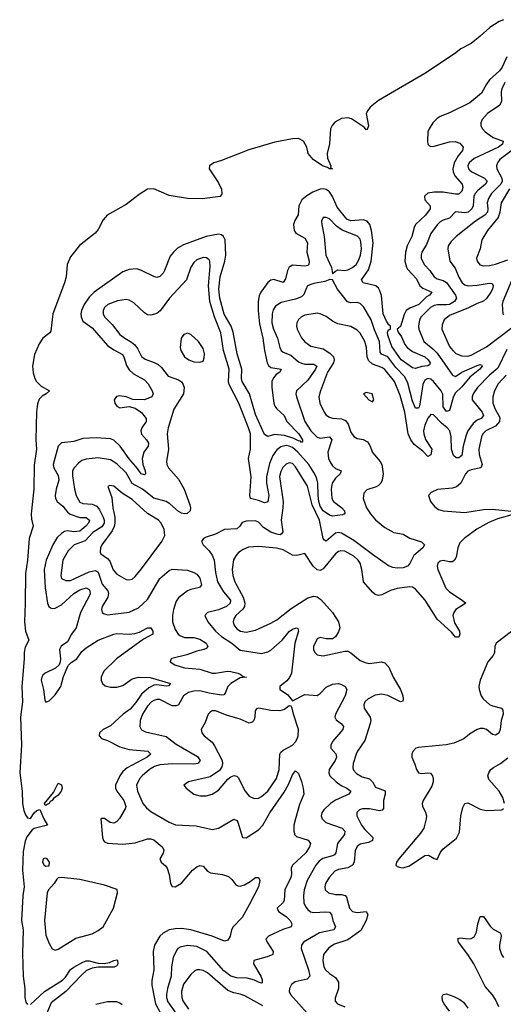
# Model space of a CAD drawing. Header units: inches. Extents: x 1649636 to 1815363, y 506543 to 641975.
# Tile 120 of 256: x 1682719 to 1685860, y 582267 to 588659. Entities that reach past the tile are written whole.
import ezdxf

# ---------------------------------------------------------------- set-up
doc = ezdxf.new("R2010")
doc.units = ezdxf.units.IN
doc.header["$MEASUREMENT"] = 0
doc.layers.add('B6588', color=7, linetype='Continuous')

msp = doc.modelspace()

# ---------------------------------------------------------------- linework, layer by layer
at = {"layer": 'B6588', "color": 5}
for points, elevation in [([(1685861.5, 588658.5), (1685833, 588647), (1685771.2, 588608.8), (1685710, 588550.7), (1685650, 588504.1), (1685583, 588470), (1685542.2, 588437.8), (1685350.9, 588309.1), (1685050, 588134.9), (1684995.5, 588090), (1684978.9, 588070), (1684970.2, 588050), (1684983.8, 587970), (1684974.6, 587945.4), (1684970, 587944.5), (1684957.6, 587957.6), (1684874.6, 588014.6), (1684850, 588022.2), (1684810, 588016.9), (1684766.6, 587993.4), (1684747.4, 587972.6), (1684738.2, 587950), (1684730, 587853.2), (1684716.8, 587790), (1684719, 587759), (1684739.5, 587710), (1684738, 587698), (1684750, 587689.6), (1684730.2, 587689.8), (1684719.1, 587699.1), (1684684.7, 587710), (1684624.7, 587750), (1684593.3, 587790), (1684583, 587830), (1684561.3, 587870), (1684530, 587887.6), (1684490, 587885.9), (1684375.7, 587864.3), (1684206.8, 587813.2), (1684030, 587743.6), (1683981, 587730), (1683951, 587710), (1683950.5, 587690), (1684010, 587600.4), (1684030, 587558.8), (1684032.9, 587527.1), (1684021, 587510), (1683904.9, 587495.1), (1683810, 587497.6), (1683690, 587516.3), (1683590, 587561.3), (1683550, 587557.4), (1683495.3, 587524.7), (1683410, 587458.4), (1683287.3, 587390), (1683261.7, 587358.3), (1683230, 587297.2), (1683210, 587273.2), (1683107.4, 587192.6), (1683050, 587119.5), (1683027.5, 587070), (1683020.9, 586990), (1683011.4, 586950), (1682933.7, 586750), (1682922.6, 586637.4), (1682914.6, 586625.4), (1682869.7, 586590.3), (1682844.8, 586555.2), (1682815.4, 586484.6), (1682802.2, 586410), (1682806.3, 586366.3), (1682817.2, 586330), (1682829.1, 586309.1), (1682859, 586279), (1682912.7, 586250), (1682891.7, 586230), (1682864.7, 586215.3), (1682845.7, 586194.3), (1682834.9, 586165), (1682828, 586111.9), (1682824, 585930), (1682827.5, 585870), (1682813.4, 585766.6), (1682810.4, 585610), (1682795, 585450), (1682796.6, 585416.6), (1682806.6, 585370), (1682780.8, 585290), (1682769.1, 585149.1), (1682756.9, 585063.1), (1682755.7, 584870), (1682750.1, 584750), (1682757.2, 584690), (1682779.4, 584630), (1682754.9, 584585.1), (1682748.1, 584550), (1682748.7, 584510), (1682733.7, 584330), (1682737, 584230), (1682724.6, 584130), (1682731.2, 583951.2), (1682719.4, 583770), (1682735.9, 583650), (1682736.9, 583570), (1682745.6, 583525.6), (1682757.4, 583497.4), (1682770, 583476.9), (1682790, 583472.2), (1682814, 583510), (1682830, 583524), (1682850.4, 583530.4), (1682876.6, 583470), (1682900.3, 583430), (1682813.1, 583406.9), (1682800.7, 583399.3), (1682766.1, 583353.9), (1682755.3, 583324.7), (1682741.3, 583258.7), (1682737.5, 583137.5), (1682749.2, 583030), (1682740.7, 582970), (1682731.1, 582810), (1682742.1, 582750), (1682737.1, 582597.1), (1682741.7, 582450), (1682753, 582370), (1682752.4, 582310), (1682760, 582280), (1682770, 582265.1)], 280), ([(1685882.4, 588417.6), (1685852.6, 588350), (1685834, 588326), (1685770, 588268.6), (1685750, 588241), (1685719, 588181), (1685641.3, 588118.7), (1685510, 588053.7), (1685450, 588029.6), (1685430, 588016.3), (1685403.1, 587990), (1685378.4, 587950), (1685370.3, 587929.7), (1685367.5, 587872.5), (1685370.3, 587850), (1685380.7, 587840.7), (1685390, 587835.8), (1685410, 587836.8), (1685510, 587864.8), (1685546.9, 587866.9), (1685576.7, 587856.7), (1685598.6, 587830), (1685594.1, 587810), (1685565.7, 587774.3), (1685540.5, 587730), (1685531.9, 587690), (1685534.2, 587670), (1685544.5, 587644.5), (1685592.6, 587590), (1685596.3, 587570), (1685590, 587546), (1685570, 587526.1), (1685550, 587525.4), (1685470, 587538.6), (1685410, 587538.8), (1685370, 587531.4), (1685350, 587514.3), (1685346.9, 587510), (1685350.2, 587490), (1685385, 587450), (1685383.9, 587430), (1685354.7, 587390), (1685290, 587328.3), (1685280.5, 587310), (1685265.9, 587250), (1685234.8, 587190), (1685224.7, 587150), (1685220.3, 587090), (1685230, 587051.3), (1685238.1, 587038.1), (1685296.7, 586976.7), (1685317.8, 586930), (1685336.6, 586916.6), (1685394.6, 586890), (1685380.2, 586870), (1685361, 586859), (1685310.2, 586809.8), (1685253.4, 586786.6), (1685228.9, 586771.1), (1685215.6, 586744.4), (1685193, 586667), (1685170.3, 586650), (1685177.8, 586630), (1685199.3, 586599.3), (1685220.3, 586550), (1685235.2, 586530), (1685270, 586505), (1685350.8, 586470), (1685372.5, 586450), (1685384.7, 586430), (1685381.4, 586418.6), (1685369.3, 586410.7), (1685330, 586406.1), (1685290, 586395), (1685270, 586399.1), (1685196.2, 586450), (1685136.3, 586536.3), (1685109.9, 586610), (1685107.8, 586630), (1685115.2, 586644.8), (1685126.6, 586650), (1685128.2, 586670), (1685116.9, 586676.9), (1685100.6, 586700.6), (1685078.9, 586750), (1685067.8, 586867.8), (1685058.4, 586898.4), (1685050, 586914.6), (1685031.3, 586931.3), (1684950, 586949.4), (1684938.4, 586970), (1684985.3, 587034.7), (1685002.3, 587090), (1685014.2, 587210), (1685004.8, 587290), (1684993.7, 587330), (1684974.6, 587350), (1684950, 587358.5), (1684870, 587352.6), (1684843.8, 587363.8), (1684780.8, 587440.8), (1684750, 587509.9), (1684730, 587540.4), (1684710, 587555.1), (1684690, 587560.2), (1684670, 587558.5), (1684622.1, 587537.9), (1684584.4, 587515.6), (1684551.7, 587488.3), (1684531.6, 587450), (1684528.2, 587391.8), (1684505.5, 587354.6), (1684497.8, 587330), (1684502.3, 587290), (1684512.8, 587272.8), (1684570, 587240.2), (1684588.9, 587210), (1684584.3, 587150), (1684599.2, 587090), (1684597.6, 587070), (1684590, 587063.1), (1684570, 587057.9), (1684490, 587064.5), (1684470, 587052.9), (1684459.2, 587030), (1684444.7, 586975.3), (1684430, 586953.3), (1684370, 586971.3), (1684350, 586968.3), (1684330, 586951.5), (1684286, 586890), (1684274.7, 586865.3), (1684267.7, 586830), (1684267.9, 586770), (1684276.4, 586683.6), (1684299, 586590), (1684308.4, 586510), (1684326, 586430), (1684334.6, 586414.6), (1684350, 586401.2), (1684418, 586390), (1684408.9, 586370), (1684385, 586355), (1684366.7, 586333.3), (1684356.6, 586310), (1684356, 586270), (1684369.2, 586170), (1684376.9, 586150), (1684390, 586132.9), (1684436, 586090), (1684454.6, 586050), (1684532.5, 585970), (1684555.7, 585930), (1684556.7, 585923.3), (1684550, 585913.6), (1684542.4, 585922.4), (1684530, 585924), (1684500.5, 585940.5), (1684438.4, 585958.4), (1684375, 585965), (1684330, 585951.9), (1684310, 585964.7), (1684250, 586095.8), (1684212.3, 586230), (1684163.3, 586310), (1684159.6, 586330), (1684161, 586390), (1684130.8, 586490), (1684105.4, 586630), (1684092.4, 586670), (1684047.9, 586747.9), (1684018.1, 586850), (1684013.4, 586910), (1684021, 586990), (1684051.6, 587090), (1684057.3, 587130), (1684053.5, 587230), (1684042.6, 587250), (1684030, 587260.9), (1684010, 587266.2), (1683930.5, 587250), (1683784, 587196), (1683745.1, 587174.9), (1683717.7, 587150), (1683697.2, 587122.8), (1683660.3, 587030), (1683650, 587012), (1683630, 586991.8), (1683610, 586985.1), (1683590, 586991.3), (1683510.8, 587030.8), (1683480.8, 587040.8), (1683430, 587037.2), (1683390, 587021.9), (1683203, 586890), (1683170, 586857.3), (1683137.9, 586810), (1683119.8, 586770), (1683117, 586750), (1683117.6, 586730), (1683130, 586701.6), (1683190, 586657.4), (1683290, 586543.6), (1683330, 586514.8), (1683386, 586486), (1683395.8, 586470), (1683412.6, 586412.6), (1683430, 586385.1), (1683458.9, 586358.9), (1683530, 586320.5), (1683554, 586294), (1683579.8, 586250), (1683585.4, 586230), (1683578, 586210), (1683530, 586190.6), (1683453.4, 586193.4), (1683410, 586210.8), (1683370, 586216.9), (1683347.7, 586212.3), (1683333.4, 586190), (1683338.2, 586170), (1683350.4, 586150), (1683370, 586139.7), (1683430, 586148), (1683470, 586136.9), (1683510, 586108.5), (1683541.4, 586070), (1683540.6, 586050), (1683512.7, 586010), (1683506.5, 585990), (1683510, 585967.6), (1683543.5, 585930), (1683555, 585910), (1683553.7, 585890), (1683525.5, 585850), (1683514.8, 585810), (1683519.5, 585770), (1683534.1, 585730), (1683536.1, 585710), (1683530, 585704.2), (1683509.1, 585710), (1683485.3, 585745.3), (1683430, 585806.8), (1683370.9, 585890.9), (1683330, 585927.9), (1683310, 585937.4), (1683216, 585944), (1683130, 585940.3), (1683070, 585920.2), (1682990, 585911.7), (1682969, 585891), (1682937.6, 585770), (1682940.1, 585750), (1682970, 585698.6), (1682974.3, 585670), (1682955.7, 585610), (1682950.1, 585570.1), (1682951.9, 585550), (1682963.5, 585530), (1683000.3, 585500.3), (1683030, 585461.3), (1683047.7, 585447.7), (1683110, 585427.2), (1683150, 585426.4), (1683172.5, 585410), (1683167.1, 585390), (1683149.6, 585370), (1683110, 585338.7), (1683070, 585334.7), (1683030, 585340.6), (1683010, 585336), (1682990, 585322.7), (1682963.8, 585296.2), (1682935.2, 585250), (1682891, 585150), (1682878.3, 585090), (1682885.2, 584970), (1682900.9, 584870), (1682908.3, 584848.3), (1682919.7, 584839.6), (1682930, 584835.1), (1682950, 584838), (1682990, 584859.8), (1683070, 584934.2), (1683110, 584957.1), (1683150, 584970.1), (1683170, 584959.6), (1683175.5, 584950), (1683176.6, 584930), (1683114.6, 584810), (1683086.1, 584710), (1683056, 584670), (1683030, 584620.3), (1682988.4, 584591.6), (1682977.7, 584570), (1682984, 584510), (1682983.2, 584490), (1682976.1, 584470), (1682951.4, 584448.6), (1682884.1, 584415.9), (1682870, 584404.2), (1682862.7, 584390), (1682859.6, 584370), (1682873.9, 584310), (1682883, 584243), (1682890, 584228.7), (1682910, 584237.7), (1682950, 584275.8), (1682985.6, 584330), (1683004.4, 584395.6), (1683034.7, 584465.3), (1683054.2, 584485.8), (1683090, 584510.2), (1683123.2, 584556.8), (1683150, 584581.2), (1683230, 584631.3), (1683330, 584669.5), (1683350, 584673.1), (1683430.5, 584669.5), (1683466.3, 584673.7), (1683498.2, 584681.8), (1683550, 584710.2), (1683570, 584710.4), (1683583.1, 584690), (1683584.4, 584670), (1683523.8, 584636.2), (1683348.6, 584510), (1683265.6, 584430), (1683248.3, 584390), (1683249.1, 584370), (1683257, 584350), (1683275.1, 584335.1), (1683310, 584326.2), (1683350, 584325.8), (1683390, 584335.4), (1683450, 584379.2), (1683490, 584391.4), (1683567.3, 584387.3), (1683698.7, 584350), (1683684.9, 584335.1), (1683670, 584333), (1683610, 584341.6), (1683590, 584338.8), (1683558.6, 584321.4), (1683510, 584280.8), (1683474.1, 584226), (1683437.3, 584182.7), (1683390.9, 584150), (1683310, 584075.2), (1683261.6, 584050), (1683238, 584030), (1683234.4, 584010), (1683250, 583992.7), (1683290, 583979.7), (1683370, 583938.2), (1683430, 583920.7), (1683550.6, 583910.6), (1683570.2, 583890), (1683548.1, 583870), (1683417.4, 583802.6), (1683390, 583777.6), (1683370.7, 583750), (1683342.2, 583690), (1683341.4, 583670), (1683351, 583650), (1683396.3, 583590), (1683408.4, 583551.6), (1683405.1, 583534.9), (1683366.9, 583473.1), (1683350, 583453.3), (1683330, 583443.5), (1683307.8, 583447.8), (1683270, 583472.3), (1683250, 583473.6), (1683245.5, 583470), (1683257.1, 583350), (1683262.8, 583330), (1683270, 583320.9), (1683290, 583312.4), (1683390, 583306), (1683470, 583314.6), (1683550, 583340.7), (1683570, 583340.7), (1683590, 583334.4), (1683644.6, 583290), (1683654.3, 583270), (1683651.2, 583248.8), (1683628.4, 583210), (1683639.1, 583190), (1683666.6, 583166.6), (1683677, 583150), (1683689, 583110), (1683698, 583050), (1683710.5, 583030.5), (1683730, 583028.4), (1683770, 583052), (1683841.6, 583138.4), (1683870, 583159.5), (1683890, 583166.7), (1683910, 583163), (1683939.1, 583130), (1683959.3, 583119.3), (1684037.3, 583110), (1684075.6, 583095.6), (1684096.9, 583076.9), (1684122.6, 583042.6), (1684135.4, 583035.4), (1684150, 583033.8), (1684178.1, 583041.9), (1684216.8, 583063.2), (1684250, 583090.4), (1684270.4, 583090.4), (1684278, 583070), (1684270.2, 583030), (1684210, 582911.8), (1684163.7, 582830), (1684106.3, 582770), (1684095.2, 582750), (1684087, 582710), (1684070, 582683.7), (1684050, 582676.3), (1683968.2, 582708.2), (1683830.9, 582750.9), (1683770, 582758), (1683730, 582757.6), (1683690.5, 582749.5), (1683650.6, 582729.4), (1683630, 582709.8), (1683595, 582650), (1683585.5, 582610), (1683591.3, 582490), (1683578, 582422), (1683577.9, 582390), (1683602, 582270), (1683633.1, 582210)], 320), ([(1685869.2, 588250.8), (1685850.1, 588209.9), (1685846.2, 588190), (1685847.2, 588130), (1685837, 588103), (1685756.3, 588050), (1685722, 588010), (1685712.9, 587990), (1685714.5, 587970), (1685724.3, 587950), (1685741.6, 587930), (1685793.5, 587893.5), (1685858.6, 587870), (1685854.4, 587850), (1685828.5, 587830), (1685670, 587756.7), (1685638.8, 587730), (1685630.1, 587710), (1685633.2, 587690), (1685641.4, 587681.4), (1685656.1, 587670), (1685737.8, 587630), (1685753.9, 587610), (1685743.5, 587590), (1685693.5, 587550), (1685677.7, 587530), (1685668.4, 587510), (1685664.3, 587450), (1685655.9, 587430), (1685631, 587410), (1685610, 587404.3), (1685549.5, 587410.5), (1685509.6, 587370.4), (1685470, 587358.1), (1685450, 587346.6), (1685430, 587327.8), (1685390, 587270.9), (1685360.3, 587199.7), (1685330.2, 587150), (1685325.3, 587130), (1685327.3, 587110), (1685345.7, 587070), (1685383, 587030), (1685410.2, 586990), (1685430, 586975.7), (1685470, 586965.9), (1685490, 586952.6), (1685549.6, 586870), (1685556.2, 586850), (1685543.3, 586830), (1685510, 586810.6), (1685490, 586806.8), (1685431.8, 586808.2), (1685410, 586803.6), (1685386, 586790), (1685326.2, 586730), (1685314.8, 586710), (1685308.1, 586670), (1685311.6, 586650), (1685343.2, 586570), (1685402.2, 586522.2), (1685430, 586493), (1685530.1, 586350.1), (1685550, 586341.8), (1685589.9, 586370.1), (1685690, 586412.9), (1685710, 586420.2), (1685718.6, 586418.6), (1685723.1, 586410), (1685707.9, 586390), (1685642.2, 586337.8), (1685590, 586275.6), (1685546, 586234), (1685533.6, 586206.4), (1685510, 586121.6), (1685490, 586114.2), (1685470, 586146), (1685466.7, 586226.7), (1685456.6, 586250), (1685407.2, 586310), (1685390, 586324.1), (1685370, 586328.9), (1685350, 586318.9), (1685336.3, 586290), (1685316, 586150), (1685310, 586136.4), (1685290, 586136.8), (1685270, 586183.1), (1685239.4, 586299.4), (1685220.4, 586340.4), (1685161.5, 586401.5), (1685110.4, 586470), (1685067.7, 586487.7), (1685059.8, 586499.8), (1685055.5, 586570), (1685024.1, 586644.1), (1685002.2, 586710), (1684953.3, 586793.3), (1684930, 586815.8), (1684910, 586823.6), (1684870, 586821.4), (1684847.2, 586827.2), (1684782.6, 586910), (1684749.7, 586969.7), (1684732.5, 586972.5), (1684701.6, 586958.4), (1684630, 586946.5), (1684602.3, 586937.7), (1684589.1, 586930), (1684581.3, 586918.7), (1684564.6, 586875.4), (1684550, 586859.9), (1684510, 586843.6), (1684417, 586823), (1684380.5, 586799.5), (1684365.4, 586774.6), (1684358.5, 586750), (1684356.9, 586690), (1684368, 586650), (1684393.7, 586590), (1684407.8, 586530), (1684417.3, 586510), (1684430, 586499.7), (1684480.5, 586480.5), (1684530, 586438.1), (1684548.4, 586428.4), (1684570, 586423.3), (1684630, 586423.2), (1684649.2, 586410), (1684641, 586390), (1684590, 586319), (1684516.9, 586250), (1684513.4, 586230), (1684516.5, 586210), (1684570.1, 586050), (1684610, 585989.4), (1684650, 585947.5), (1684670, 585941.4), (1684730, 585951.4), (1684745.5, 585930), (1684720.4, 585850), (1684725.6, 585810), (1684732.3, 585790), (1684750, 585761.5), (1684770, 585746), (1684806, 585730), (1684800.9, 585710), (1684770, 585682.3), (1684748.8, 585650), (1684741.5, 585610), (1684745.9, 585550), (1684756.3, 585530), (1684810.2, 585490), (1684829.1, 585470), (1684831.4, 585450), (1684816, 585444), (1684750, 585436), (1684730, 585441.8), (1684689.9, 585470), (1684670, 585501.2), (1684661.8, 585530), (1684656.5, 585570), (1684656.2, 585650), (1684645.9, 585685.9), (1684630, 585718.3), (1684597, 585770), (1684526.5, 585850), (1684490, 585881), (1684470, 585890.9), (1684450, 585894.3), (1684415.1, 585884.9), (1684390, 585866), (1684363.6, 585830), (1684341.7, 585778.3), (1684322.3, 585690), (1684323, 585650), (1684336.4, 585570), (1684331.3, 585528.7), (1684310, 585522.9), (1684270, 585538.2), (1684218.7, 585550), (1684213.4, 585570), (1684223.4, 585690), (1684204.4, 585810), (1684217.7, 585870), (1684217.1, 585970), (1684205.4, 586010), (1684142, 586170), (1684079.6, 586290), (1684075.9, 586310), (1684078.5, 586390), (1684042.6, 586510), (1684026, 586626), (1683984.1, 586730), (1683954.4, 586830), (1683944.9, 586930), (1683956.8, 587056.8), (1683954.6, 587090), (1683950, 587099.6), (1683933.2, 587113.2), (1683910, 587115.3), (1683870, 587100.4), (1683850, 587083.1), (1683830, 587051.5), (1683802.3, 586970), (1683693.2, 586850), (1683631.5, 586768.5), (1683610, 586750.7), (1683570, 586739.8), (1683550, 586743.5), (1683530, 586755.1), (1683461.5, 586821.5), (1683430, 586838.7), (1683410, 586843), (1683353.5, 586833.5), (1683291.5, 586810), (1683270.2, 586790), (1683261.3, 586770), (1683260.7, 586750), (1683270, 586728.7), (1683318.8, 586678.8), (1683370, 586615.6), (1683403.2, 586590), (1683446, 586566), (1683466.7, 586546.7), (1683483.8, 586523.8), (1683511.2, 586471.2), (1683534.3, 586454.3), (1683593.6, 586433.6), (1683619.6, 586419.6), (1683640.3, 586400.3), (1683684.4, 586344.4), (1683750, 586320.1), (1683770, 586306.7), (1683781.6, 586290), (1683787.4, 586270), (1683783.4, 586230), (1683721, 586130), (1683683.2, 586010), (1683676.3, 585970), (1683685.5, 585870), (1683672.4, 585790), (1683674.3, 585770), (1683686.3, 585750), (1683750, 585676), (1683788, 585610), (1683825, 585510), (1683829.3, 585490), (1683826.5, 585470), (1683806.1, 585453.9), (1683790, 585450.7), (1683770, 585455.2), (1683750, 585466), (1683694.9, 585514.9), (1683670.3, 585530.3), (1683590, 585551.8), (1683516.8, 585610), (1683450, 585647.9), (1683410, 585716.9), (1683350, 585775), (1683310, 585800.9), (1683230, 585814.3), (1683150, 585805.9), (1683123.5, 585796.5), (1683100.2, 585779.8), (1683072.4, 585750), (1683062.7, 585730), (1683062.2, 585697.8), (1683075.4, 585610), (1683086, 585570), (1683100.7, 585540.7), (1683110, 585527.3), (1683130, 585517.2), (1683190, 585513.3), (1683219.8, 585499.8), (1683237.1, 585477.1), (1683261.4, 585430), (1683268.9, 585410), (1683268.9, 585390), (1683253.3, 585366.7), (1683194.4, 585330), (1683144, 585276), (1683074, 585250), (1683033.2, 585210), (1682999.2, 585150), (1682986.8, 585050), (1682991.3, 585031.3), (1683018.5, 585018.5), (1683050, 585018.3), (1683170, 585075.1), (1683210, 585081.9), (1683230, 585072.9), (1683254.1, 584994.2), (1683292.3, 584950), (1683296.2, 584936.2), (1683291.3, 584908.7), (1683255.2, 584850), (1683250.3, 584830), (1683254.4, 584810), (1683262.7, 584802.7), (1683290, 584795.8), (1683430, 584812.8), (1683490, 584839.7), (1683550, 584895.2), (1683630, 585030.2), (1683690, 585083.6), (1683710, 585091.2), (1683810, 585085.4), (1683850.9, 585070.9), (1683870, 585058.3), (1683890, 585034), (1683900.9, 584990), (1683887.9, 584972.1), (1683830, 584959.2), (1683810, 584949.9), (1683750, 584904.8), (1683736.4, 584883.6), (1683718, 584830), (1683710.7, 584790), (1683712.1, 584750), (1683730, 584699.5), (1683748.4, 584670), (1683760.2, 584660.2), (1683790, 584648.7), (1683850, 584648.7), (1683890, 584638), (1683930, 584611.2), (1683941.1, 584590), (1683930, 584576.9), (1683914.8, 584570), (1683870, 584559.1), (1683805.4, 584534.6), (1683708, 584512), (1683703, 584510), (1683697.1, 584490), (1683727.3, 584470), (1683790.2, 584450.2), (1683890, 584443.3), (1683970, 584416.4), (1683990, 584415.6), (1684069.5, 584429.5), (1684090, 584428.2), (1684135.8, 584415.8), (1684151, 584410), (1684170, 584394.8), (1684191.3, 584390), (1684150, 584386.2), (1684089.7, 584350.3), (1684070.1, 584330), (1684054.1, 584285.9), (1684044.1, 584275.9), (1684030, 584273.6), (1683950, 584286.6), (1683890, 584300.9), (1683850, 584300.4), (1683814.6, 584290), (1683783.2, 584270), (1683751.4, 584210), (1683736.1, 584203.9), (1683710, 584204.7), (1683630, 584244.7), (1683610, 584245.6), (1683590, 584239.9), (1683575.9, 584230), (1683550, 584201.8), (1683516.6, 584150), (1683501.9, 584110), (1683499.7, 584070), (1683509.5, 584049.5), (1683536.1, 584036.1), (1683670, 584004.6), (1683735.3, 583955.3), (1683874.8, 583874.8), (1683892.3, 583850), (1683875.8, 583830), (1683850, 583825), (1683711.6, 583828.4), (1683630, 583821.7), (1683595.2, 583810), (1683562.7, 583790), (1683514.8, 583750), (1683498.2, 583730), (1683477.4, 583690), (1683483.6, 583650), (1683519.5, 583570), (1683542, 583542), (1683570, 583518.5), (1683690, 583449.3), (1683731.4, 583431.4), (1683864.3, 583424.3), (1683970, 583401.5), (1684010, 583410.2), (1684110, 583468.5), (1684130, 583459.3), (1684135.6, 583450), (1684166, 583350), (1684190, 583348.2), (1684270, 583400.2), (1684297.7, 583430), (1684344.1, 583510), (1684437.2, 583642.8), (1684465.5, 583694.5), (1684490, 583755.5), (1684510, 583782), (1684530, 583764), (1684550, 583713.4), (1684561.1, 583670), (1684564.9, 583630), (1684536.6, 583563.4), (1684509.5, 583470), (1684499.8, 583430), (1684499.2, 583390), (1684506.7, 583366.7), (1684515.9, 583355.9), (1684591.8, 583331.8), (1684607.4, 583310), (1684602.2, 583290), (1684577.6, 583250), (1684490.2, 583170), (1684482.3, 583150), (1684484.6, 583110), (1684480.7, 583090), (1684441.3, 583010), (1684437.1, 582942.9), (1684430, 582927.1), (1684390.4, 582890), (1684400.5, 582870), (1684450, 582836.5), (1684476.3, 582810), (1684486.9, 582790), (1684484.2, 582775.8), (1684481.3, 582770), (1684427.9, 582752.1), (1684335.8, 582710), (1684317.1, 582690), (1684325.3, 582670), (1684366, 582610), (1684363.8, 582590), (1684325.9, 582574.1), (1684239.3, 582550), (1684237.3, 582530), (1684284.4, 582450), (1684293.5, 582426.5), (1684293.7, 582406.3), (1684290, 582403.7), (1684270.4, 582409.6), (1684243.4, 582423.4), (1684195.8, 582435.8), (1684130, 582438.3), (1684090, 582449.9), (1684044.5, 582484.5), (1683934, 582610), (1683870, 582641.7), (1683810, 582647.5), (1683761.8, 582638.2), (1683746.9, 582630), (1683739.8, 582620.2), (1683716.3, 582570), (1683705.3, 582510), (1683701.9, 582450), (1683678.2, 582370), (1683672, 582330), (1683672.9, 582310), (1683682.1, 582282.1), (1683733.7, 582210)], 340), ([(1685923.8, 587816.2), (1685837.3, 587750), (1685821.2, 587730), (1685814.6, 587710), (1685817.8, 587690), (1685850.6, 587630.6), (1685852.6, 587610), (1685844.3, 587590), (1685783.6, 587530), (1685762.4, 587497.6), (1685755.5, 587470), (1685759.9, 587430), (1685757.1, 587410), (1685740.1, 587390), (1685678.1, 587350), (1685553.8, 587250), (1685521.9, 587218.1), (1685502.2, 587190), (1685498.6, 587170), (1685512.2, 587090), (1685546.4, 587046.4), (1685570, 586987.9), (1685592.8, 586950), (1685610, 586937.2), (1685631.1, 586931.1), (1685690, 586934.6), (1685768.4, 586948.4), (1685787, 586947), (1685794.8, 586930), (1685790.1, 586910), (1685778.8, 586890), (1685750, 586848.1), (1685730, 586831.8), (1685690, 586816.7), (1685633.1, 586786.9), (1685510, 586738.2), (1685475.8, 586710), (1685462, 586678), (1685460.5, 586650), (1685510, 586538), (1685531.3, 586510), (1685552.4, 586492.4), (1685590, 586476.8), (1685630, 586473.8), (1685650, 586480.1), (1685750, 586534.7), (1685910, 586656.7)], 360), ([(1685899.6, 587560.4), (1685845.2, 587470), (1685836.5, 587410), (1685825.2, 587374.8), (1685756, 587290), (1685721.2, 587230), (1685709.2, 587170), (1685686, 587110), (1685690.3, 587090), (1685707.8, 587067.8), (1685730, 587060.2), (1685770, 587062.6), (1685810, 587071.5), (1685890, 587100.1)], 380), ([(1685941.9, 587030), (1685856.3, 586830), (1685852, 586810), (1685856.3, 586750), (1685864, 586744)], 380), ([(1685882.2, 586517.8), (1685824.6, 586395.4), (1685770.1, 586350), (1685691.8, 586270), (1685664.3, 586230), (1685657.2, 586210), (1685658.5, 586190), (1685722.8, 586110), (1685731.4, 586090), (1685715.8, 586070), (1685690, 586058), (1685663.3, 586036.7), (1685630.1, 585990), (1685617.9, 585962.1), (1685598.7, 585890), (1685590, 585828.7), (1685570, 585814.2), (1685554.5, 585814.5), (1685537.2, 585830), (1685523, 585870), (1685520.7, 585950), (1685511.6, 585990), (1685495.7, 586010), (1685459, 586039), (1685407.3, 586092.7), (1685390, 586096.4), (1685370, 586071), (1685350, 586026.6), (1685341.4, 585990), (1685342.8, 585970), (1685354, 585934), (1685395.1, 585870), (1685390, 585834), (1685370, 585823.1), (1685337.5, 585857.5), (1685280.7, 585900.7), (1685259.9, 585930), (1685241.6, 585970), (1685219.7, 586110), (1685190, 586218.3), (1685153.3, 586310), (1685090, 586386.9), (1685070, 586400.7), (1685010, 586421.5), (1684985.2, 586445.2), (1684975.3, 586470), (1684971.6, 586530), (1684960.9, 586570), (1684930, 586623.5), (1684910, 586643.9), (1684870, 586666.2), (1684784.4, 586684.4), (1684750, 586702), (1684710, 586732.6), (1684670, 586749.7), (1684650, 586752.4), (1684570, 586739.3), (1684550, 586729.7), (1684530, 586712.3), (1684518, 586690), (1684515.8, 586670), (1684520.2, 586650), (1684550, 586592.4), (1684570, 586566.5), (1684610, 586540.2), (1684690, 586522.5), (1684733.9, 586493.9), (1684756.8, 586470), (1684761.7, 586450), (1684756.4, 586430), (1684718.1, 586370), (1684672.7, 586250), (1684661.9, 586210), (1684668.6, 586170), (1684695.6, 586110), (1684710, 586091.4), (1684730, 586077.5), (1684751.5, 586071.5), (1684810, 586067.1), (1684836, 586056), (1684852.9, 586032.9), (1684870, 585981.6), (1684890, 585952), (1684910, 585939), (1684950, 585932.3), (1684977.4, 585917.4), (1684993.7, 585893.7), (1685010, 585848.4), (1685060.2, 585790), (1685070.7, 585770.7), (1685078.5, 585710), (1685073.2, 585670), (1685064.3, 585650), (1685050, 585633.6), (1685034.5, 585625.5), (1684973.9, 585606.1), (1684954.9, 585585.1), (1684949, 585550), (1684971.3, 585490), (1684996.9, 585450), (1685030, 585411.3), (1685090, 585362.3), (1685149.5, 585329.5), (1685210, 585319.5), (1685252.2, 585292.2), (1685329.2, 585269.2), (1685348.7, 585250), (1685336.5, 585230), (1685278.8, 585181.2), (1685252, 585128), (1685236.9, 585110), (1685210, 585099.1), (1685170, 585098.3), (1685142, 585102), (1685113.6, 585113.6), (1685010, 585185.9), (1684890, 585277.7), (1684810, 585324.9), (1684790, 585329.4), (1684770, 585325.9), (1684710, 585273.8), (1684699.1, 585279.1), (1684689.5, 585289.5), (1684666.8, 585410), (1684617.7, 585510), (1684587.4, 585630), (1684510, 585756.5), (1684490, 585777), (1684470, 585782), (1684450, 585773.5), (1684428.2, 585751.8), (1684414.4, 585725.6), (1684407.4, 585692.6), (1684429.3, 585529.3), (1684428.5, 585490), (1684417.7, 585410), (1684427.1, 585332.9), (1684419.5, 585320.5), (1684410, 585315.4), (1684390, 585317.8), (1684350, 585332.5), (1684301.8, 585361.8), (1684270, 585396.8), (1684250, 585405), (1684190, 585402.5), (1684164.6, 585395.4), (1684148.8, 585370), (1684130, 585352.6), (1684050, 585348.9), (1683990, 585319.3), (1683930, 585299.1), (1683913, 585290), (1683900.4, 585270), (1683910.4, 585250), (1683950.1, 585210.1), (1683970, 585183.1), (1683981.3, 585150), (1683990.1, 585070), (1684004.9, 585010), (1684043.6, 584943.6), (1684088.7, 584890), (1684087.1, 584870), (1684063.2, 584850), (1684010, 584827.7), (1683938.8, 584810), (1683920.5, 584790), (1683941.8, 584750), (1683990, 584688.9), (1684030, 584653.3), (1684096.1, 584610), (1684150, 584565), (1684290, 584545), (1684330, 584554.2), (1684350, 584566), (1684424.2, 584630), (1684470, 584686.2), (1684490, 584701.5), (1684516, 584710), (1684525.3, 584705.3), (1684529, 584690), (1684505.7, 584610), (1684483.4, 584416.6), (1684471.3, 584388.7), (1684453.8, 584366.2), (1684408.9, 584330), (1684408.7, 584310), (1684458.9, 584278.9), (1684490, 584236), (1684570, 584277.3), (1684650, 584271.8), (1684670, 584283.7), (1684710, 584325.7), (1684750, 584345.7), (1684788.7, 584348.7), (1684810, 584342.4), (1684833.4, 584330), (1684843.8, 584310), (1684833.6, 584270), (1684769.4, 584150), (1684766.5, 584130), (1684774, 584114), (1684808.4, 584088.4), (1684822.6, 584070), (1684817.7, 584050), (1684750, 583973.1), (1684738.8, 583950), (1684739, 583930), (1684772.7, 583892.7), (1684775.9, 583870), (1684768.6, 583850), (1684729.1, 583790), (1684726.4, 583770), (1684734, 583750), (1684773.4, 583710), (1684806.5, 583686.5), (1684844.6, 583670), (1684868.9, 583650), (1684856, 583630), (1684769, 583591), (1684737.1, 583570), (1684693.4, 583530), (1684680.7, 583510), (1684677.6, 583490), (1684683.9, 583470), (1684707.7, 583447.7), (1684813.2, 583410), (1684831.5, 583390), (1684827.7, 583370), (1684782.9, 583310), (1684772.9, 583250), (1684763, 583237), (1684750.5, 583229.5), (1684687.5, 583212.5), (1684664.4, 583195.6), (1684642, 583170), (1684586.3, 583070), (1684566.1, 583010), (1684561.5, 582970), (1684565, 582925), (1684577.2, 582897.2), (1684590, 582881.3), (1684608, 582868), (1684630, 582863.2), (1684708, 582868), (1684730, 582864.2), (1684743.5, 582850), (1684751.9, 582810), (1684770.2, 582770), (1684758.9, 582750), (1684666.5, 582730), (1684561.3, 582670), (1684548.2, 582650), (1684547.6, 582630), (1684594, 582490), (1684603.1, 582450), (1684586, 582430), (1684508, 582412), (1684485, 582395), (1684471.1, 582370), (1684470.2, 582350), (1684477.8, 582330), (1684586.5, 582210)], 360), ([(1685877.6, 586350), (1685826.4, 586293.6), (1685803, 586250), (1685791.6, 586210), (1685792.1, 586170), (1685806.1, 586130), (1685836, 586076), (1685834.6, 586050), (1685810, 586019.7), (1685747.2, 585990), (1685726.4, 585970), (1685717.8, 585950), (1685700.6, 585870), (1685703.5, 585836.5), (1685722.8, 585770), (1685713.8, 585750), (1685650, 585736.6), (1685630, 585727.3), (1685614.6, 585710), (1685583.8, 585650), (1685554.8, 585625.2), (1685530, 585617.8), (1685431.7, 585608.3), (1685390.5, 585589.5), (1685374.8, 585570), (1685387.3, 585530), (1685415.1, 585495.1), (1685439.2, 585479.2), (1685469.1, 585469.1), (1685610, 585460.4), (1685730, 585479.2), (1685790, 585480.1), (1685910, 585468)], 380), ([(1685939.5, 585450), (1685821.9, 585418.1), (1685765.8, 585394.2), (1685688.1, 585351.9), (1685605.9, 585290), (1685578.3, 585261.7), (1685563.4, 585230), (1685554.1, 585170), (1685543.6, 585150), (1685530, 585139.8), (1685510, 585138.6), (1685470, 585147.9), (1685450, 585143.8), (1685435.5, 585130), (1685429.5, 585110), (1685434.7, 585090), (1685487.5, 584967.5), (1685510, 584945.2), (1685592.7, 584890), (1685615.5, 584870), (1685551.5, 584830), (1685537.5, 584810), (1685532.8, 584790), (1685542.1, 584742.1), (1685574.3, 584690), (1685578, 584670), (1685570, 584649.6), (1685550, 584649.5), (1685523, 584683), (1685430, 584766.8), (1685351.2, 584891.2), (1685290, 584961.5), (1685270, 584973.9), (1685250, 584976.7), (1685170, 584966.6), (1685126.6, 584953.4), (1685070, 584923.9), (1685050, 584919.5), (1685027, 584927), (1685010, 584941.2), (1684952.2, 585010), (1684941.4, 585090), (1684929.2, 585130), (1684917.7, 585150), (1684890, 585175.7), (1684830, 585209), (1684804.9, 585210), (1684790, 585205.3), (1684770, 585190.7), (1684690, 585092.8), (1684670, 585083.4), (1684650, 585087.8), (1684624.6, 585110), (1684570, 585192.7), (1684519.1, 585180.9), (1684490, 585182.8), (1684430, 585216), (1684387.3, 585227.3), (1684270, 585238.6), (1684205.7, 585234.3), (1684170, 585219.4), (1684141.2, 585198.8), (1684121.9, 585178.1), (1684107.9, 585152.1), (1684098.4, 585090), (1684103.5, 585050), (1684115.7, 585010), (1684170.7, 584910.7), (1684181.1, 584870), (1684178.2, 584850), (1684167.8, 584832.2), (1684122, 584790), (1684109.4, 584770), (1684104.6, 584750), (1684109.3, 584730), (1684130, 584704.6), (1684152.4, 584690), (1684190, 584681.7), (1684250, 584696.1), (1684350, 584740.2), (1684390, 584762.7), (1684483.2, 584836.8), (1684590, 584905.4), (1684630, 584916), (1684650, 584912.1), (1684674.9, 584894.9), (1684751.2, 584811.2), (1684790.2, 584750), (1684797.8, 584710), (1684790, 584683.7), (1684770, 584652.3), (1684750, 584639.6), (1684710, 584638.7), (1684670, 584647.3), (1684650, 584639.5), (1684628, 584590), (1684628, 584570), (1684634.9, 584550), (1684650, 584536.4), (1684690, 584528.9), (1684830, 584560.2), (1684850, 584558.5), (1684870, 584549.2), (1684930, 584498.7), (1684970, 584482.4), (1684990, 584479.8), (1685069.3, 584489.3), (1685090, 584484.4), (1685116.2, 584456.2), (1685144.4, 584390), (1685191, 584310), (1685206.4, 584270), (1685210.2, 584249.8), (1685206.4, 584233.6), (1685192, 584230), (1685110.4, 584270.4), (1685070, 584280.6), (1685026.7, 584273.3), (1684983.1, 584250), (1684960.7, 584230), (1684953.8, 584210), (1684956, 584190), (1684995, 584130), (1684998.9, 584110), (1684995.9, 584090), (1684960.3, 583979.7), (1684912.2, 583910), (1684903.5, 583890), (1684884.1, 583830), (1684882.7, 583802.7), (1684887.1, 583787.1), (1684905.5, 583765.5), (1684942.9, 583742.9), (1684990, 583729.4), (1685010, 583711.2), (1685030, 583677.1), (1685092.5, 583652.5), (1685093.2, 583630), (1685081.6, 583590), (1685082.4, 583537.6), (1685074.1, 583525.9), (1685056.3, 583523.7), (1684990, 583534.8), (1684944.8, 583535.2), (1684924.9, 583530), (1684907.8, 583512.2), (1684909.4, 583490), (1684939.4, 583430), (1684960.5, 583400.5), (1685013.1, 583350), (1685011, 583330), (1684983.5, 583316.5), (1684930, 583305.2), (1684909.7, 583290.3), (1684897.1, 583262.9), (1684891.6, 583190), (1684879.8, 583170), (1684850, 583153.1), (1684790, 583141.1), (1684764.9, 583130), (1684729.4, 583090), (1684706, 583050), (1684700.2, 583030), (1684702, 583010), (1684724.4, 582990), (1684770, 582980.1), (1684810, 582980.2), (1684833.2, 582973.2), (1684841.2, 582961.2), (1684861.2, 582890), (1684879.6, 582870), (1684910, 582862), (1684969.2, 582869.2), (1684980.5, 582850), (1684969.6, 582810), (1684934.6, 582745.4), (1684850, 582685.7), (1684763.5, 582656.5), (1684726, 582634), (1684692.5, 582590), (1684687.2, 582550), (1684693.4, 582510), (1684705, 582490), (1684730, 582466.7), (1684770, 582440.6), (1684789.5, 582410), (1684789.5, 582370), (1684767.5, 582307.5), (1684768.1, 582288.1), (1684783.7, 582270), (1684830, 582251.1)], 380), ([(1685912.2, 584687.8), (1685813.4, 584610), (1685803.8, 584590), (1685803, 584550), (1685793.5, 584530), (1685759.8, 584490), (1685710.1, 584370), (1685701.4, 584330), (1685703.6, 584310), (1685716.4, 584270), (1685729.4, 584249.4), (1685770, 584212.6), (1685790, 584203.3), (1685848, 584190), (1685856.8, 584176.8), (1685858.2, 584150), (1685846.7, 584110), (1685839, 584050), (1685830, 584027.3), (1685810, 584014.7), (1685790, 584018), (1685750.6, 584050.6), (1685730, 584057.2), (1685710, 584056.4), (1685690.7, 584050), (1685639.5, 584020.5), (1685604, 583990), (1685537.8, 583962.2), (1685489.1, 583950.9), (1685305.9, 583934.1), (1685291.1, 583928.9), (1685272.2, 583907.8), (1685264.6, 583890), (1685264.9, 583870), (1685285.7, 583825.7), (1685295.9, 583790), (1685309.4, 583770), (1685330, 583765), (1685370, 583770.1), (1685386.3, 583766.3), (1685400.9, 583750), (1685405.2, 583730), (1685404.4, 583710), (1685396.3, 583683.7), (1685338.9, 583590), (1685333, 583570), (1685335.2, 583550), (1685353.8, 583513.8), (1685360.5, 583490), (1685359.8, 583470), (1685344, 583410), (1685322.6, 583377.4), (1685181.1, 583210), (1685166.7, 583190), (1685162, 583170), (1685170, 583160.7), (1685193.7, 583153.7), (1685210, 583153.1), (1685250, 583165.6), (1685350, 583233), (1685374.3, 583234.3), (1685410, 583212.4), (1685430, 583206), (1685449.7, 583250), (1685465.9, 583274.1), (1685555.1, 583344.9), (1685574.8, 583385.2), (1685584.8, 583490), (1685596.4, 583543.6), (1685610, 583570.3), (1685630, 583573.6), (1685710, 583534.5), (1685750, 583524.2), (1685850, 583528.9), (1685861.7, 583538.3)], 420), ([(1685868.2, 583570), (1685855.8, 583610), (1685831.8, 583650), (1685766.3, 583726.3), (1685759.8, 583750), (1685765.3, 583770), (1685778.5, 583790), (1685795.5, 583804.5), (1685841.6, 583830), (1685890, 583866.4)], 420), ([(1685831.5, 582250), (1685810, 582297.7), (1685790, 582328.4), (1685741.4, 582381.4), (1685669.1, 582530), (1685630.3, 582590.3), (1685569, 582670), (1685565.2, 582694.8), (1685582, 582698), (1685630, 582691.5), (1685650, 582694), (1685670, 582705.4), (1685685, 582735), (1685693.5, 582790), (1685706.5, 582830), (1685710, 582836.1), (1685730, 582837.7), (1685773.7, 582773.7), (1685794.6, 582754.6), (1685838.9, 582730), (1685842.7, 582722.7), (1685846.4, 582710), (1685834.5, 582650), (1685835.3, 582630), (1685848.3, 582590), (1685861.1, 582570)], 380), ([(1682790, 582265.9), (1682880.9, 582350), (1682997.2, 582422.8), (1683017.6, 582442.4), (1683050, 582492.9), (1683070, 582508.5), (1683130, 582541.1), (1683150, 582548.3), (1683170, 582548.2), (1683230, 582533.6), (1683267.7, 582532.3), (1683302.7, 582537.3), (1683330, 582552.1), (1683350, 582554.9), (1683355.3, 582550), (1683356.9, 582530), (1683350, 582515.6), (1683332.5, 582507.5), (1683228.6, 582508.6), (1683190, 582501.2), (1683154.2, 582485.8), (1683122.1, 582457.9), (1683019.4, 582350), (1682924.1, 582275.9), (1682875.3, 582164.7)], 280), ([(1684297.5, 582257.5), (1684180.7, 582320.7), (1684150, 582332.3), (1684110, 582340.2), (1684070, 582356.2), (1683939.3, 582470), (1683910, 582485.8), (1683890, 582490.7), (1683870, 582489.8), (1683856.3, 582483.7), (1683830, 582461.1), (1683782.8, 582397.2), (1683770.7, 582350), (1683771.9, 582311.9), (1683778.3, 582290), (1683815.1, 582235.1)], 360), ([(1685510, 582222), (1685475, 582270), (1685465.7, 582290), (1685463.6, 582316.4), (1685470, 582330.3), (1685490, 582333.6), (1685537.9, 582317.9), (1685578, 582298), (1685600.5, 582280.5), (1685630, 582242.4)], 380), ([(1683384.1, 582264.1), (1683370, 582275.1), (1683350, 582281.7), (1683290, 582283.1), (1683213.7, 582266.3)], 320)]:
    msp.add_lwpolyline(points, dxfattribs=dict(at, elevation=elevation))
for points, elevation in [([(1684710, 587375.4), (1684690, 587373.6), (1684679.6, 587350), (1684680.7, 587330), (1684696.4, 587250), (1684708, 587130), (1684744.9, 587050), (1684750, 587011.3), (1684770, 587026.8), (1684784.8, 587035.2), (1684830, 587030.8), (1684850, 587033.9), (1684880.7, 587050), (1684903.2, 587070), (1684921.5, 587098.5), (1684933, 587130), (1684937.9, 587170), (1684935.4, 587215.4), (1684930, 587233.7), (1684913.9, 587253.9), (1684812.6, 587292.6), (1684777.5, 587317.5), (1684730, 587364.8)], 340), ([(1683810, 586623.7), (1683784.4, 586615.6), (1683767.7, 586590), (1683761.3, 586530), (1683766.7, 586510), (1683790, 586470.6), (1683817.3, 586450), (1683850, 586438), (1683890, 586435.5), (1683910, 586442.8), (1683917.4, 586462.6), (1683919.7, 586490), (1683910, 586524), (1683880.9, 586570), (1683830, 586615.1)], 360), ([(1684970, 586239), (1684952, 586230), (1684986.8, 586190), (1685010, 586178), (1685019, 586190), (1685008, 586230)], 380), ([(1683304.4, 585635.6), (1683291.1, 585628.9), (1683316.9, 585556.9), (1683324.6, 585490), (1683337.7, 585430), (1683336.7, 585390), (1683332.4, 585367.6), (1683319.7, 585340.3), (1683252.7, 585250), (1683244.5, 585230), (1683242.2, 585202.2), (1683246, 585190), (1683290, 585159.8), (1683304.2, 585144.2), (1683326.6, 585086.6), (1683350, 585058), (1683410, 585024.4), (1683430, 585021.5), (1683450, 585026), (1683470, 585043.7), (1683510, 585093.4), (1683642.4, 585270), (1683662.4, 585310), (1683658, 585350), (1683637.8, 585390), (1683621.5, 585410), (1683550, 585452.5), (1683450, 585543), (1683384.8, 585584.8), (1683330, 585629.6)], 360), ([(1684470, 584203.7), (1684439.6, 584180.4), (1684408.7, 584171.3), (1684350, 584174.3), (1684271.9, 584188.1), (1684256.1, 584183.9), (1684249.1, 584170.9), (1684245.9, 584130), (1684239, 584110), (1684230, 584099.3), (1684210, 584091.4), (1684150, 584118.1), (1684063, 584143), (1683990, 584171.8), (1683969.2, 584170.8), (1683955.8, 584164.2), (1683943.1, 584150), (1683923.4, 584096.6), (1683897.6, 584050), (1683901.3, 584030), (1683917, 584010), (1683968.6, 583968.6), (1683985.4, 583945.4), (1684034, 583850), (1684036.2, 583830), (1684031.3, 583808.7), (1684015.8, 583784.2), (1683956.3, 583743.7), (1683816, 583710), (1683784.7, 583690), (1683801, 583670), (1683850.3, 583630.3), (1683890, 583619.5), (1683930, 583620.3), (1683970, 583630.3), (1684010, 583656.5), (1684071.2, 583728.8), (1684090, 583744.4), (1684112, 583752), (1684130, 583747.6), (1684138, 583738), (1684182.6, 583650), (1684210, 583617.8), (1684242, 583602), (1684270, 583603.9), (1684290, 583614.7), (1684330, 583651), (1684386.4, 583733.6), (1684404.9, 583790), (1684408, 583890), (1684416.1, 583903.9), (1684430, 583916.6), (1684491, 583949), (1684510.5, 583970), (1684521.8, 583990), (1684528.1, 584010), (1684529.9, 584050), (1684496.5, 584150), (1684489.6, 584189.6), (1684482, 584202)], 360), ([(1682890, 583557), (1682881.7, 583561.7), (1682880.5, 583570), (1682939.4, 583640.6), (1682970, 583702.6), (1682990, 583691.9), (1682996.1, 583670), (1682989.2, 583650), (1682970, 583624.3), (1682937.9, 583602.1), (1682930, 583589.1), (1682917.1, 583582.9), (1682910, 583569.8), (1682895.2, 583564.8)], 280), ([(1682890, 583216.4), (1682870.8, 583210), (1682868.4, 583190), (1682879.3, 583170), (1682890, 583163.6), (1682910, 583166.4), (1682912.3, 583190), (1682898.7, 583210)], 320), ([(1682990, 583089.8), (1682970, 583088.4), (1682960.8, 583079.2), (1682942.2, 583050), (1682906.8, 583010), (1682897.9, 582990), (1682880.4, 582810), (1682890, 582714.9), (1682910, 582662), (1682930, 582626), (1682950, 582618.3), (1682970, 582625.2), (1683083.4, 582696.6), (1683190, 582723.8), (1683230, 582745.2), (1683261.5, 582770), (1683327.6, 582890), (1683353.5, 582990), (1683352.3, 583012.3), (1683270, 583039.4), (1683110, 583077.7)], 320)]:
    msp.add_lwpolyline(points, close=True, dxfattribs=dict(at, elevation=elevation))

doc.saveas('drawing.dxf')
